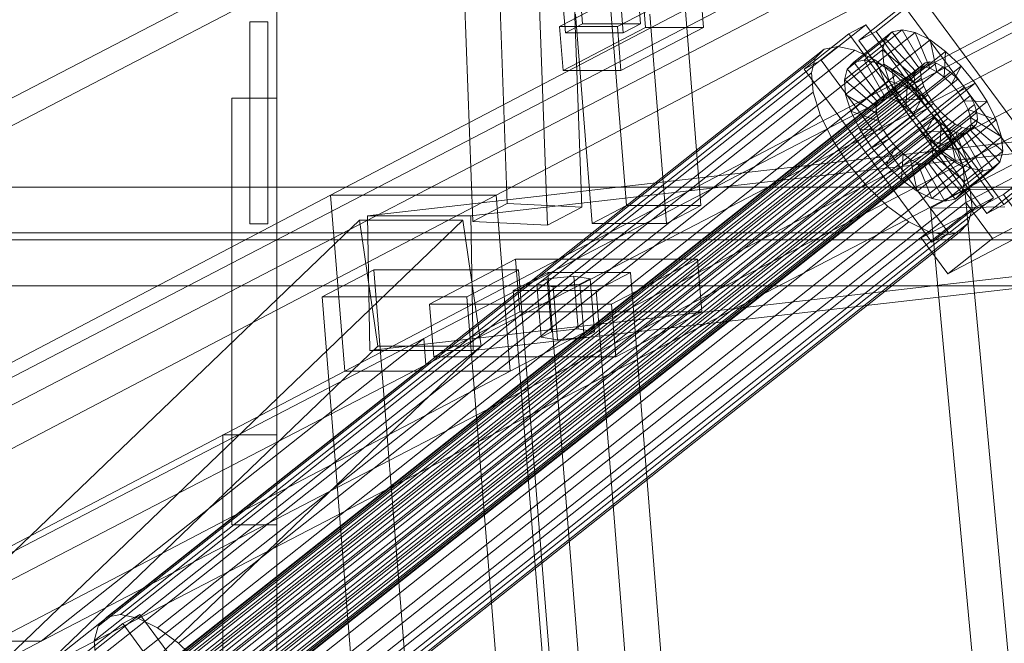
# Model space of a CAD drawing. Header units: millimetres. Extents: x -4738 to 65662, y -68080 to 6847.
# Tile 67 of 256: x -2267 to -2048, y -34501 to -34363. Entities that reach past the tile are written whole.
import ezdxf

# ---------------------------------------------------------------- set-up
doc = ezdxf.new("R2010")
doc.units = ezdxf.units.MM
doc.layers.add('frontal_C10', color=7, linetype='Continuous', lineweight=0)
doc.layers.add('frontal_dosificador', color=7, linetype='Continuous', lineweight=0)

msp = doc.modelspace()

# ---------------------------------------------------------------- linework, layer by layer
at = {"layer": 'frontal_C10'}
for p, q in [((-1738.645, -34161.068), (-2198.025, -34401.641)), ((-2161.205, -34401.641), (-1701.825, -34161.068)), ((-2194.891, -34440.829), (-1735.512, -34200.256)), ((-2158.072, -34440.829), (-1698.692, -34200.256)), ((-1802.026, -34238.531), (-2177.305, -34433.514)), ((-2176.838, -34439.394), (-1801.56, -34244.411)), ((-2501.766, -34500.967), (-2126.488, -34305.985)), ((-2382.102, -34500.967), (-2006.823, -34305.985)), ((-2262.437, -34500.967), (-1887.158, -34305.985)), ((-2126.021, -34311.865), (-2501.3, -34506.848)), ((-2006.357, -34311.865), (-2381.635, -34506.848)), ((-1886.692, -34311.865), (-2261.971, -34506.848)), ((-2145.693, -34316.421), (-2141.932, -34363.447)), ((-2129.046, -34363.447), (-2132.806, -34316.421)), ((-2145.761, -34365.451), (-2149.521, -34318.426)), ((-2136.634, -34318.426), (-2132.874, -34365.451)), ((-2160.943, -34342.677), (-2158.717, -34403.505)), ((-2142.101, -34404.318), (-2144.326, -34343.491)), ((-2166.374, -34407.515), (-2168.599, -34346.688)), ((-2149.757, -34408.329), (-2151.982, -34347.501)), ((-1715.554, -34351.82), (-2189.817, -34406.25)), ((-2166.805, -34406.25), (-1692.541, -34351.82)), ((-2128.691, -34354.471), (-2147.066, -34364.093)), ((-2134.179, -34364.093), (-2115.804, -34354.471)), ((-2128.691, -34354.471), (-2127.907, -34364.268)), ((-2115.02, -34364.268), (-2115.804, -34354.471)), ((-2135.891, -34357.277), (-2132.162, -34403.911)), ((-2115.593, -34403.911), (-2119.322, -34357.277)), ((-2066.677, -34357.3), (-2076.609, -34365.17)), ((-2038.243, -34395.815), (-2066.677, -34357.3)), ((-2080.427, -34367.175), (-2070.495, -34359.305)), ((-2070.495, -34359.305), (-2042.061, -34397.82)), ((-2139.819, -34407.92), (-2143.547, -34361.287)), ((-2123.25, -34407.92), (-2126.978, -34361.287)), ((-2147.066, -34364.093), (-2134.179, -34364.093)), ((-2146.282, -34373.89), (-2147.066, -34364.093)), ((-2146.282, -34373.89), (-2127.907, -34364.268)), ((-2145.761, -34365.451), (-2141.932, -34363.447)), ((-2141.932, -34363.447), (-2129.046, -34363.447)), ((-2134.179, -34364.093), (-2133.395, -34373.89)), ((-2115.02, -34364.268), (-2133.395, -34373.89)), ((-2129.046, -34363.447), (-2132.874, -34365.451)), ((-2127.907, -34364.268), (-2115.02, -34364.268)), ((-2078.895, -34363.716), (-2088.827, -34371.585)), ((-2082.713, -34365.72), (-2078.895, -34363.716)), ((-2050.461, -34402.231), (-2078.895, -34363.716)), ((-2132.874, -34365.451), (-2145.761, -34365.451)), ((-2092.646, -34373.59), (-2082.713, -34365.72)), ((-2074.529, -34366.787), (-2083.042, -34373.533)), ((-2082.713, -34365.72), (-2054.279, -34404.235)), ((-2073.035, -34365.282), (-2081.548, -34372.027)), ((-2076.609, -34365.17), (-2080.427, -34367.175)), ((-2070.774, -34364.816), (-2079.287, -34371.561)), ((-2076.609, -34365.17), (-2048.175, -34403.685)), ((-2067.9, -34365.42), (-2076.413, -34372.165)), ((-2075.154, -34369.229), (-2074.529, -34366.787)), ((-2074.529, -34366.787), (-2073.035, -34365.282)), ((-2067.819, -34374.019), (-2074.529, -34366.787)), ((-2073.035, -34365.282), (-2070.774, -34364.816)), ((-2067.111, -34373.306), (-2073.035, -34365.282)), ((-2066.04, -34373.085), (-2070.774, -34364.816)), ((-2070.774, -34364.816), (-2067.9, -34365.42)), ((-2064.679, -34373.371), (-2067.9, -34365.42)), ((-2067.9, -34365.42), (-2064.609, -34367.054)), ((-2088.177, -34369.14), (-2247.8, -34495.615)), ((-2085.155, -34368.517), (-2244.777, -34494.991)), ((-2090.175, -34371.153), (-2088.177, -34369.14)), ((-2088.177, -34369.14), (-2085.155, -34368.517)), ((-2085.155, -34368.517), (-2081.312, -34369.325)), ((-2051.993, -34405.69), (-2080.427, -34367.175)), ((-2064.609, -34367.054), (-2073.122, -34373.799)), ((-2063.12, -34374.145), (-2064.609, -34367.054)), ((-2064.609, -34367.054), (-2061.125, -34369.606)), ((-2090.175, -34371.153), (-2249.798, -34497.627)), ((-2081.312, -34369.325), (-2240.935, -34495.799)), ((-2091.011, -34374.417), (-2090.175, -34371.153)), ((-2075.154, -34369.229), (-2083.668, -34375.974)), ((-2081.312, -34369.325), (-2076.913, -34371.509)), ((-2068.115, -34375.176), (-2075.154, -34369.229)), ((-2074.868, -34372.441), (-2075.154, -34369.229)), ((-2061.125, -34369.606), (-2069.638, -34376.351)), ((-2061.47, -34375.354), (-2061.125, -34369.606)), ((-2061.125, -34369.606), (-2057.686, -34372.902)), ((-2066.4, -34372.895), (-2251.563, -34519.605)), ((-2065.692, -34372.182), (-2250.855, -34518.892)), ((-2064.621, -34371.961), (-2249.784, -34518.671)), ((-2063.26, -34372.247), (-2248.422, -34518.958)), ((-2061.701, -34373.021), (-2246.864, -34519.732)), ((-2076.913, -34371.509), (-2236.536, -34497.984)), ((-2088.827, -34371.585), (-2092.646, -34373.59)), ((-2088.827, -34371.585), (-2060.393, -34410.1)), ((-2074.868, -34372.441), (-2083.382, -34379.186)), ((-2081.548, -34372.027), (-2083.042, -34373.533)), ((-2079.287, -34371.561), (-2081.548, -34372.027)), ((-2081.548, -34372.027), (-2075.625, -34380.051)), ((-2076.413, -34372.165), (-2079.287, -34371.561)), ((-2079.287, -34371.561), (-2074.553, -34379.83)), ((-2076.913, -34371.509), (-2072.255, -34374.921)), ((-2073.122, -34373.799), (-2076.413, -34372.165)), ((-2076.413, -34372.165), (-2073.192, -34380.117)), ((-2075.625, -34380.051), (-2067.111, -34373.306)), ((-2067.98, -34376.697), (-2074.868, -34372.441)), ((-2073.69, -34376.203), (-2074.868, -34372.441)), ((-2074.553, -34379.83), (-2066.04, -34373.085)), ((-2073.192, -34380.117), (-2064.679, -34373.371)), ((-2067.111, -34373.306), (-2067.819, -34374.019)), ((-2066.04, -34373.085), (-2067.111, -34373.306)), ((-2066.696, -34374.051), (-2066.4, -34372.895)), ((-2066.4, -34372.895), (-2065.692, -34372.182)), ((-2057.686, -34372.902), (-2066.199, -34379.648)), ((-2064.679, -34373.371), (-2066.04, -34373.085)), ((-2065.692, -34372.182), (-2064.621, -34371.961)), ((-2063.12, -34374.145), (-2064.679, -34373.371)), ((-2064.621, -34371.961), (-2063.26, -34372.247)), ((-2063.26, -34372.247), (-2061.701, -34373.021)), ((-2061.701, -34373.021), (-2060.051, -34374.23)), ((-2059.84, -34376.916), (-2057.686, -34372.902)), ((-2057.686, -34372.902), (-2054.525, -34376.718)), ((-2066.696, -34374.051), (-2251.859, -34520.762)), ((-2066.561, -34375.573), (-2251.723, -34522.283)), ((-2091.011, -34374.417), (-2250.633, -34500.891)), ((-2060.051, -34374.23), (-2245.213, -34520.94)), ((-2072.255, -34374.921), (-2231.878, -34501.395)), ((-2133.395, -34373.89), (-2146.282, -34373.89)), ((-2064.211, -34412.105), (-2092.646, -34373.59)), ((-2090.628, -34378.71), (-2091.011, -34374.417)), ((-2083.042, -34373.533), (-2083.668, -34375.974)), ((-2083.042, -34373.533), (-2076.332, -34380.764)), ((-2076.628, -34381.921), (-2068.115, -34375.176)), ((-2076.332, -34380.764), (-2067.819, -34374.019)), ((-2069.638, -34376.351), (-2073.122, -34373.799)), ((-2073.122, -34373.799), (-2071.633, -34380.891)), ((-2072.255, -34374.921), (-2067.657, -34379.328)), ((-2071.633, -34380.891), (-2063.12, -34374.145)), ((-2069.983, -34382.099), (-2061.47, -34375.354)), ((-2067.819, -34374.019), (-2068.115, -34375.176)), ((-2068.115, -34375.176), (-2067.98, -34376.697)), ((-2066.561, -34375.573), (-2066.696, -34374.051)), ((-2066.003, -34377.355), (-2066.561, -34375.573)), ((-2061.47, -34375.354), (-2063.12, -34374.145)), ((-2059.84, -34376.916), (-2061.47, -34375.354)), ((-2060.051, -34374.23), (-2058.422, -34375.791)), ((-2066.003, -34377.355), (-2251.165, -34524.066)), ((-2058.422, -34375.791), (-2243.584, -34522.502)), ((-2242.087, -34524.309), (-2056.925, -34377.599)), ((-2083.668, -34375.974), (-2076.628, -34381.921)), ((-2083.668, -34375.974), (-2083.382, -34379.186)), ((-2073.69, -34376.203), (-2082.203, -34382.949)), ((-2076.493, -34383.442), (-2067.98, -34376.697)), ((-2067.422, -34378.479), (-2073.69, -34376.203)), ((-2071.7, -34380.261), (-2073.69, -34376.203)), ((-2069.638, -34376.351), (-2069.983, -34382.099)), ((-2066.199, -34379.648), (-2069.638, -34376.351)), ((-2068.354, -34383.661), (-2059.84, -34376.916)), ((-2067.98, -34376.697), (-2067.422, -34378.479)), ((-2065.06, -34379.277), (-2066.003, -34377.355)), ((-2063.039, -34383.464), (-2054.525, -34376.718)), ((-2058.344, -34378.723), (-2059.84, -34376.916)), ((-2058.422, -34375.791), (-2056.925, -34377.599)), ((-2054.525, -34376.718), (-2058.344, -34378.723)), ((-2056.925, -34377.599), (-2055.662, -34379.53)), ((-2054.525, -34376.718), (-2051.859, -34380.794)), ((-2090.628, -34378.71), (-2250.251, -34505.185)), ((-2065.06, -34379.277), (-2250.223, -34525.987)), ((-2055.662, -34379.53), (-2240.824, -34526.24)), ((-2067.657, -34379.328), (-2227.28, -34505.802)), ((-2089.053, -34383.741), (-2090.628, -34378.71)), ((-2083.382, -34379.186), (-2076.493, -34383.442)), ((-2083.382, -34379.186), (-2082.203, -34382.949)), ((-2076.332, -34380.764), (-2075.625, -34380.051)), ((-2075.935, -34385.225), (-2067.422, -34378.479)), ((-2075.625, -34380.051), (-2074.553, -34379.83)), ((-2074.553, -34379.83), (-2073.192, -34380.117)), ((-2066.199, -34379.648), (-2068.354, -34383.661)), ((-2067.657, -34379.328), (-2063.433, -34384.429)), ((-2067.422, -34378.479), (-2066.479, -34380.401)), ((-2058.344, -34378.723), (-2066.857, -34385.469)), ((-2063.039, -34383.464), (-2066.199, -34379.648)), ((-2063.797, -34381.208), (-2065.06, -34379.277)), ((-2057.081, -34380.654), (-2058.344, -34378.723)), ((-2055.662, -34379.53), (-2054.719, -34381.452)), ((-2063.797, -34381.208), (-2248.96, -34527.918)), ((-2054.719, -34381.452), (-2239.882, -34528.162)), ((-2189.292, -34436.219), (-1715.028, -34381.789)), ((-2166.279, -34436.219), (-1692.016, -34381.789)), ((-2071.7, -34380.261), (-2080.214, -34387.006)), ((-2076.628, -34381.921), (-2076.332, -34380.764)), ((-2076.493, -34383.442), (-2076.628, -34381.921)), ((-2074.992, -34387.147), (-2066.479, -34380.401)), ((-2073.192, -34380.117), (-2071.633, -34380.891)), ((-2066.479, -34380.401), (-2071.7, -34380.261)), ((-2069.034, -34384.337), (-2071.7, -34380.261)), ((-2071.633, -34380.891), (-2069.983, -34382.099)), ((-2069.983, -34382.099), (-2068.354, -34383.661)), ((-2066.479, -34380.401), (-2065.216, -34382.332)), ((-2065.594, -34387.399), (-2057.081, -34380.654)), ((-2062.3, -34383.015), (-2063.797, -34381.208)), ((-2051.859, -34380.794), (-2060.373, -34387.539)), ((-2056.138, -34382.576), (-2057.081, -34380.654)), ((-2057.081, -34380.654), (-2051.859, -34380.794)), ((-2054.719, -34381.452), (-2054.161, -34383.234)), ((-2051.859, -34380.794), (-2049.87, -34384.852)), ((-2089.053, -34383.741), (-2248.676, -34510.215)), ((-2062.3, -34383.015), (-2247.463, -34529.726)), ((-2054.161, -34383.234), (-2239.324, -34529.944)), ((-2223.055, -34510.904), (-2063.433, -34384.429)), ((-2086.393, -34389.165), (-2089.053, -34383.741)), ((-2082.203, -34382.949), (-2075.935, -34385.225)), ((-2082.203, -34382.949), (-2080.214, -34387.006)), ((-2069.034, -34384.337), (-2077.548, -34391.082)), ((-2075.935, -34385.225), (-2076.493, -34383.442)), ((-2073.729, -34389.077), (-2065.216, -34382.332)), ((-2072.232, -34390.885), (-2063.719, -34384.139)), ((-2065.216, -34382.332), (-2069.034, -34384.337)), ((-2065.874, -34388.153), (-2069.034, -34384.337)), ((-2068.354, -34383.661), (-2066.857, -34385.469)), ((-2066.857, -34385.469), (-2063.039, -34383.464)), ((-2063.719, -34384.139), (-2065.874, -34388.153)), ((-2065.216, -34382.332), (-2063.719, -34384.139)), ((-2064.651, -34389.321), (-2056.138, -34382.576)), ((-2064.093, -34391.103), (-2055.58, -34384.358)), ((-2063.719, -34384.139), (-2062.09, -34385.701)), ((-2063.433, -34384.429), (-2059.869, -34389.878)), ((-2060.373, -34387.539), (-2063.039, -34383.464)), ((-2060.671, -34384.577), (-2062.3, -34383.015)), ((-2055.58, -34384.358), (-2056.138, -34382.576)), ((-2056.138, -34382.576), (-2049.87, -34384.852)), ((-2055.445, -34385.879), (-2055.58, -34384.358)), ((-2055.58, -34384.358), (-2048.691, -34388.614)), ((-2054.161, -34383.234), (-2054.026, -34384.755)), ((-2060.671, -34384.577), (-2245.834, -34531.287)), ((-2059.021, -34385.786), (-2244.184, -34532.496)), ((-2057.462, -34386.56), (-2242.625, -34533.27)), ((-2055.03, -34386.625), (-2240.192, -34533.335)), ((-2054.322, -34385.912), (-2239.484, -34532.622)), ((-2054.026, -34384.755), (-2239.188, -34531.466)), ((-2074.992, -34387.147), (-2075.935, -34385.225)), ((-2070.603, -34392.446), (-2062.09, -34385.701)), ((-2066.857, -34385.469), (-2065.594, -34387.399)), ((-2063.958, -34392.625), (-2055.445, -34385.879)), ((-2062.09, -34385.701), (-2062.435, -34391.449)), ((-2062.09, -34385.701), (-2060.44, -34386.91)), ((-2059.021, -34385.786), (-2060.671, -34384.577)), ((-2057.462, -34386.56), (-2059.021, -34385.786)), ((-2049.87, -34384.852), (-2058.383, -34391.597)), ((-2056.101, -34386.846), (-2057.462, -34386.56)), ((-2055.03, -34386.625), (-2056.101, -34386.846)), ((-2055.741, -34387.036), (-2055.445, -34385.879)), ((-2055.445, -34385.879), (-2048.405, -34391.826)), ((-2054.322, -34385.912), (-2055.03, -34386.625)), ((-2054.026, -34384.755), (-2054.322, -34385.912)), ((-2049.87, -34384.852), (-2048.691, -34388.614)), ((-2056.101, -34386.846), (-2241.263, -34533.556)), ((-2080.214, -34387.006), (-2074.992, -34387.147)), ((-2080.214, -34387.006), (-2077.548, -34391.082)), ((-2073.729, -34389.077), (-2074.992, -34387.147)), ((-2065.874, -34388.153), (-2074.387, -34394.898)), ((-2068.953, -34393.655), (-2060.44, -34386.91)), ((-2067.394, -34394.429), (-2058.881, -34387.684)), ((-2066.033, -34394.715), (-2057.52, -34387.97)), ((-2062.435, -34391.449), (-2065.874, -34388.153)), ((-2060.373, -34387.539), (-2065.594, -34387.399)), ((-2065.594, -34387.399), (-2064.651, -34389.321)), ((-2064.962, -34394.494), (-2056.448, -34387.749)), ((-2064.254, -34393.781), (-2055.741, -34387.036)), ((-2060.44, -34386.91), (-2058.951, -34394.001)), ((-2060.44, -34386.91), (-2058.881, -34387.684)), ((-2058.383, -34391.597), (-2060.373, -34387.539)), ((-2058.881, -34387.684), (-2055.66, -34395.635)), ((-2058.881, -34387.684), (-2057.52, -34387.97)), ((-2057.52, -34387.97), (-2056.448, -34387.749)), ((-2057.52, -34387.97), (-2052.786, -34396.239)), ((-2048.691, -34388.614), (-2057.205, -34395.36)), ((-2056.448, -34387.749), (-2055.741, -34387.036)), ((-2056.448, -34387.749), (-2050.525, -34395.773)), ((-2055.741, -34387.036), (-2049.031, -34394.268)), ((-2048.691, -34388.614), (-2048.405, -34391.826)), ((-2086.393, -34389.165), (-2246.016, -34515.639)), ((-2059.869, -34389.878), (-2219.492, -34516.352)), ((-2082.829, -34394.613), (-2086.393, -34389.165)), ((-2077.548, -34391.082), (-2073.729, -34389.077)), ((-2074.387, -34394.898), (-2072.232, -34390.885)), ((-2072.232, -34390.885), (-2073.729, -34389.077)), ((-2070.603, -34392.446), (-2072.232, -34390.885)), ((-2058.383, -34391.597), (-2064.651, -34389.321)), ((-2064.651, -34389.321), (-2064.093, -34391.103)), ((-2059.869, -34389.878), (-2057.209, -34395.302)), ((-2077.548, -34391.082), (-2074.387, -34394.898)), ((-2062.435, -34391.449), (-2070.948, -34398.194)), ((-2070.948, -34398.194), (-2070.603, -34392.446)), ((-2068.953, -34393.655), (-2070.603, -34392.446)), ((-2063.958, -34392.625), (-2064.254, -34393.781)), ((-2057.205, -34395.36), (-2064.093, -34391.103)), ((-2064.093, -34391.103), (-2063.958, -34392.625)), ((-2056.918, -34398.571), (-2063.958, -34392.625)), ((-2058.951, -34394.001), (-2062.435, -34391.449)), ((-2057.205, -34395.36), (-2058.383, -34391.597)), ((-2048.405, -34391.826), (-2056.918, -34398.571)), ((-2048.405, -34391.826), (-2049.031, -34394.268)), ((-2082.829, -34394.613), (-2242.452, -34521.088)), ((-2057.209, -34395.302), (-2216.832, -34521.776)), ((-2078.604, -34399.715), (-2082.829, -34394.613)), ((-2074.387, -34394.898), (-2070.948, -34398.194)), ((-2067.464, -34400.746), (-2068.953, -34393.655)), ((-2067.394, -34394.429), (-2068.953, -34393.655)), ((-2058.951, -34394.001), (-2067.464, -34400.746)), ((-2064.173, -34402.38), (-2067.394, -34394.429)), ((-2066.033, -34394.715), (-2067.394, -34394.429)), ((-2064.962, -34394.494), (-2066.033, -34394.715)), ((-2061.299, -34402.985), (-2066.033, -34394.715)), ((-2064.254, -34393.781), (-2064.962, -34394.494)), ((-2059.038, -34402.518), (-2064.962, -34394.494)), ((-2057.544, -34401.013), (-2064.254, -34393.781)), ((-2055.66, -34395.635), (-2058.951, -34394.001)), ((-2049.031, -34394.268), (-2057.544, -34401.013)), ((-2057.209, -34395.302), (-2055.634, -34400.332)), ((-2056.918, -34398.571), (-2057.205, -34395.36)), ((-2056.609, -34403.232), (-2038.282, -34393.609)), ((-2049.031, -34394.268), (-2050.525, -34395.773)), ((-2038.282, -34393.609), (-2048.214, -34401.479)), ((-2055.66, -34395.635), (-2064.173, -34402.38)), ((-2052.786, -34396.239), (-2061.299, -34402.985)), ((-2050.525, -34395.773), (-2059.038, -34402.518)), ((-2052.786, -34396.239), (-2055.66, -34395.635)), ((-2050.525, -34395.773), (-2052.786, -34396.239)), ((-2048.175, -34403.685), (-2038.243, -34395.815)), ((-2078.604, -34399.715), (-2238.227, -34526.189)), ((-2074.006, -34404.122), (-2078.604, -34399.715)), ((-2070.948, -34398.194), (-2067.464, -34400.746)), ((-2057.544, -34401.013), (-2056.918, -34398.571)), ((-2042.061, -34397.82), (-2051.993, -34405.69)), ((-2198.025, -34401.641), (-2657.404, -34642.213)), ((-2620.584, -34642.213), (-2161.205, -34401.641)), ((-1597.98, -34399.844), (-2380.402, -34399.844)), ((-2055.634, -34400.332), (-2215.257, -34526.807)), ((-2198.025, -34401.641), (-2161.205, -34401.641)), ((-2194.891, -34440.829), (-2198.025, -34401.641)), ((-2161.205, -34401.641), (-2158.072, -34440.829)), ((-2067.464, -34400.746), (-2064.173, -34402.38)), ((-2048.214, -34401.479), (-2066.541, -34411.102)), ((-2056.857, -34400.475), (-2064.514, -34404.485)), ((-2059.038, -34402.518), (-2057.544, -34401.013)), ((-2040.31, -34400.226), (-2056.857, -34400.475)), ((-2056.857, -34400.475), (-2038.344, -34598.976)), ((-2055.634, -34400.332), (-2055.251, -34404.626)), ((-2032.358, -34401.633), (-2050.686, -34411.256)), ((-2048.214, -34401.479), (-2042.29, -34409.503)), ((-2074.006, -34404.122), (-2233.629, -34530.596)), ((-2166.374, -34407.515), (-2158.717, -34403.505)), ((-2158.717, -34403.505), (-2142.101, -34404.318)), ((-2139.819, -34407.92), (-2132.162, -34403.911)), ((-2132.162, -34403.911), (-2115.593, -34403.911)), ((-2115.593, -34403.911), (-2123.25, -34407.92)), ((-2069.349, -34407.533), (-2074.006, -34404.122)), ((-2066.541, -34411.102), (-2056.609, -34403.232)), ((-2064.173, -34402.38), (-2061.299, -34402.985)), ((-2061.299, -34402.985), (-2059.038, -34402.518)), ((-2060.393, -34410.1), (-2050.461, -34402.231)), ((-2056.609, -34403.232), (-2050.686, -34411.256)), ((-2050.461, -34402.231), (-2054.279, -34404.235)), ((-2051.993, -34405.69), (-2048.175, -34403.685)), ((-2055.251, -34404.626), (-2214.874, -34531.1)), ((-2189.817, -34406.25), (-2189.292, -34436.219)), ((-2166.805, -34406.25), (-2189.817, -34406.25)), ((-2166.279, -34436.219), (-2166.805, -34406.25)), ((-2142.101, -34404.318), (-2149.757, -34408.329)), ((-2064.514, -34404.485), (-2047.966, -34404.235)), ((-2046, -34602.986), (-2064.514, -34404.485)), ((-2054.279, -34404.235), (-2064.211, -34412.105)), ((-2055.251, -34404.626), (-2056.087, -34407.89)), ((-2191.613, -34407.19), (-2636.109, -34833.906)), ((-2613.096, -34833.906), (-2168.601, -34407.19)), ((-2069.349, -34407.533), (-2228.972, -34534.008)), ((-2056.087, -34407.89), (-2215.71, -34534.364)), ((-2191.613, -34407.19), (-2168.601, -34407.19)), ((-2187.496, -34435.279), (-2191.613, -34407.19)), ((-2168.601, -34407.19), (-2164.483, -34435.279)), ((-2149.757, -34408.329), (-2166.374, -34407.515)), ((-2123.25, -34407.92), (-2139.819, -34407.92)), ((-2064.949, -34409.718), (-2069.349, -34407.533)), ((-2056.087, -34407.89), (-2058.084, -34409.902)), ((-2399.849, -34410.028), (-1617.427, -34410.028)), ((-2064.949, -34409.718), (-2224.572, -34536.192)), ((-2061.107, -34410.526), (-2220.73, -34537)), ((-2058.084, -34409.902), (-2217.707, -34536.377)), ((-2061.107, -34410.526), (-2064.949, -34409.718)), ((-2064.211, -34412.105), (-2060.393, -34410.1)), ((-2058.084, -34409.902), (-2061.107, -34410.526)), ((-2060.618, -34419.126), (-2042.29, -34409.503)), ((-2379.462, -34411.6), (-1597.04, -34411.6)), ((-2060.618, -34419.126), (-2066.541, -34411.102)), ((-2050.686, -34411.256), (-2060.618, -34419.126)), ((-2156.85, -34415.86), (-2175.991, -34425.883)), ((-2116.348, -34415.86), (-2156.85, -34415.86)), ((-2156.85, -34415.86), (-2155.91, -34427.616)), ((-2135.489, -34425.883), (-2116.348, -34415.86)), ((-2115.408, -34427.616), (-2116.348, -34415.86)), ((-2188.415, -34418.227), (-2199.899, -34424.242)), ((-2156.197, -34418.227), (-2188.415, -34418.227)), ((-2188.415, -34418.227), (-2173.531, -34604.37)), ((-2167.682, -34424.242), (-2156.197, -34418.227)), ((-2149.705, -34418.867), (-2157.362, -34422.876)), ((-2141.313, -34604.37), (-2156.197, -34418.227)), ((-2131.295, -34418.867), (-2149.705, -34418.867)), ((-2149.705, -34418.867), (-2138.066, -34564.429)), ((-2138.952, -34422.876), (-2131.295, -34418.867)), ((-2119.656, -34564.429), (-2131.295, -34418.867)), ((-2152.101, -34421.473), (-2149.804, -34420.27)), ((-2148.466, -34422.074), (-2152.101, -34421.473)), ((-2151.161, -34433.229), (-2152.101, -34421.473)), ((-2149.804, -34420.27), (-2143.873, -34419.669)), ((-2148.864, -34432.026), (-2149.804, -34420.27)), ((-2142.535, -34421.473), (-2148.466, -34422.074)), ((-2143.873, -34419.669), (-2140.238, -34420.27)), ((-2142.933, -34431.425), (-2143.873, -34419.669)), ((-2140.238, -34420.27), (-2142.535, -34421.473)), ((-2141.595, -34433.229), (-2142.535, -34421.473)), ((-2139.298, -34432.026), (-2140.238, -34420.27)), ((-1616.487, -34421.784), (-2398.909, -34421.784)), ((-2157.362, -34422.876), (-2138.952, -34422.876)), ((-2145.723, -34568.439), (-2157.362, -34422.876)), ((-2148.466, -34422.074), (-2147.526, -34433.831)), ((-2138.952, -34422.876), (-2127.313, -34568.439)), ((-2199.899, -34424.242), (-2167.682, -34424.242)), ((-2185.015, -34610.384), (-2199.899, -34424.242)), ((-2175.991, -34425.883), (-2135.489, -34425.883)), ((-2175.051, -34437.64), (-2175.991, -34425.883)), ((-2152.798, -34610.384), (-2167.682, -34424.242)), ((-2135.489, -34425.883), (-2134.549, -34437.64)), ((-2175.051, -34437.64), (-2155.91, -34427.616)), ((-2155.91, -34427.616), (-2115.408, -34427.616)), ((-2115.408, -34427.616), (-2134.549, -34437.64)), ((-2148.864, -34432.026), (-2151.161, -34433.229)), ((-2142.933, -34431.425), (-2148.864, -34432.026)), ((-2139.298, -34432.026), (-2142.933, -34431.425)), ((-2141.595, -34433.229), (-2139.298, -34432.026)), ((-2177.305, -34433.514), (-2552.583, -34628.497)), ((-2262.437, -34500.967), (-2177.305, -34433.514)), ((-2177.305, -34433.514), (-2176.838, -34439.394)), ((-2151.161, -34433.229), (-2147.526, -34433.831)), ((-2147.526, -34433.831), (-2141.595, -34433.229)), ((-2631.991, -34861.994), (-2187.496, -34435.279)), ((-2608.979, -34861.994), (-2164.483, -34435.279)), ((-2189.292, -34436.219), (-2166.279, -34436.219)), ((-2164.483, -34435.279), (-2187.496, -34435.279)), ((-2134.549, -34437.64), (-2175.051, -34437.64)), ((-2654.271, -34681.401), (-2194.891, -34440.829)), ((-2617.451, -34681.401), (-2158.072, -34440.829)), ((-2552.117, -34634.377), (-2176.838, -34439.394)), ((-2176.838, -34439.394), (-2261.971, -34506.848)), ((-2158.072, -34440.829), (-2194.891, -34440.829)), ((-2240.489, -34495.017), (-2250.421, -34502.886)), ((-2247.8, -34495.615), (-2249.798, -34497.627)), ((-2244.777, -34494.991), (-2247.8, -34495.615)), ((-2240.935, -34495.799), (-2244.777, -34494.991)), ((-2244.307, -34497.022), (-2240.489, -34495.017)), ((-2236.536, -34497.984), (-2240.935, -34495.799)), ((-2212.054, -34533.532), (-2240.489, -34495.017)), ((-2254.239, -34504.891), (-2244.307, -34497.022)), ((-2249.798, -34497.627), (-2250.633, -34500.891)), ((-2244.307, -34497.022), (-2215.872, -34535.537)), ((-2231.878, -34501.395), (-2236.536, -34497.984)), ((-2637.716, -34695.95), (-2262.437, -34500.967)), ((-2382.102, -34500.967), (-2262.437, -34500.967)), ((-2250.633, -34500.891), (-2250.251, -34505.185)), ((-2227.28, -34505.802), (-2231.878, -34501.395))]:
    msp.add_line(p, q, dxfattribs=at)
at = {"layer": 'frontal_dosificador'}
for p, q in [((-2210, -34680), (-2210, -34330)), ((-2216, -34363), (-2212, -34363)), ((-2216, -34408), (-2216, -34363)), ((-2212, -34408), (-2212, -34363)), ((-2220, -34380), (-2210, -34380)), ((-2220, -34475), (-2220, -34380)), ((-2210, -34475), (-2210, -34380)), ((-2216, -34408), (-2212, -34408)), ((-2222, -34455), (-2210, -34455)), ((-2222, -34510), (-2222, -34455)), ((-2210, -34510), (-2210, -34455)), ((-2220, -34475), (-2210, -34475))]:
    msp.add_line(p, q, dxfattribs=at)

doc.saveas('drawing.dxf')
